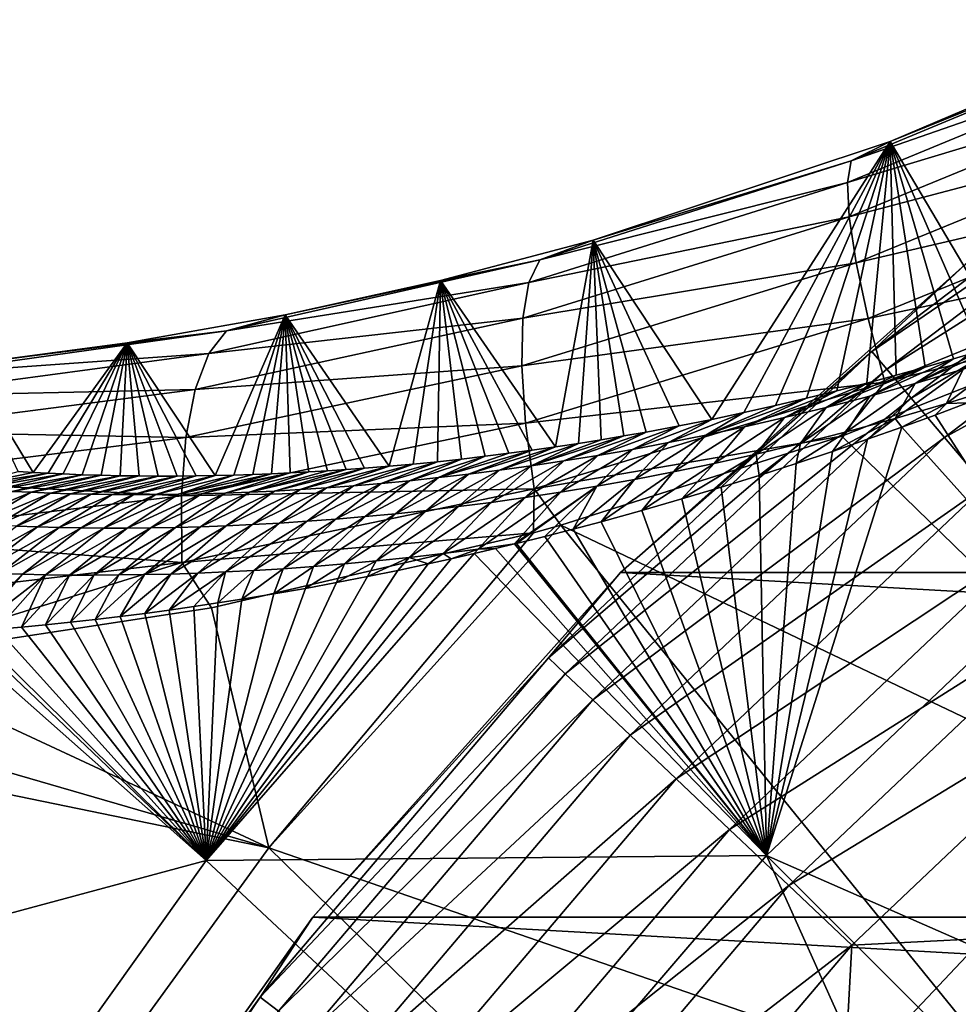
# Model space of a CAD drawing. Header units: metres. Extents: x -99 to 99, y -314 to 25.
# Tile 98 of 256: x -93.56 to -89, y 12.05 to 16.83. Entities that reach past the tile are written whole.
import ezdxf

# ---------------------------------------------------------------- set-up
doc = ezdxf.new("R2010")
doc.units = ezdxf.units.M
doc.layers.add('solid_K2442E1000C35', color=7, linetype='CONTINUOUS')

msp = doc.modelspace()

# ---------------------------------------------------------------- linework, layer by layer
at = {"layer": 'solid_K2442E1000C35'}
for points in [[(-89.333015, 16.234783, 103.895279), (-87.945518, 16.825148, 104.073006), (-88.758224, 15.261516, 71.58242)], [(-88.038841, 16.756538, 104.440819), (-87.945518, 16.825148, 104.073006), (-89.333015, 16.234783, 103.895279)], [(-89.522331, 16.140455, 104.241936), (-88.038841, 16.756538, 104.440819), (-89.333015, 16.234783, 103.895279)], [(-88.024323, 16.661224, 104.805069), (-88.038841, 16.756538, 104.440819), (-89.522331, 16.140455, 104.241936)], [(-89.541039, 16.034975, 104.60318), (-88.024323, 16.661224, 104.805069), (-89.522331, 16.140455, 104.241936)], [(-87.979828, 16.506109, 105.145554), (-88.024323, 16.661224, 104.805069), (-89.541039, 16.034975, 104.60318)], [(-89.53334, 15.867968, 104.940849), (-87.979828, 16.506109, 105.145554), (-89.541039, 16.034975, 104.60318)], [(-87.906944, 16.296696, 105.450203), (-87.979828, 16.506109, 105.145554), (-89.53334, 15.867968, 104.940849)], [(-87.702721, 16.522781, -2.068888), (-88.969795, 15.63663, -2.5), (-89.423477, 15.214697, -2.068888)], [(-87.702721, 16.522781, -2.068888), (-89.423477, 15.214697, -2.068888), (-87.639633, 16.429731, -1.64741)], [(-89.423477, 15.214697, -2.068888), (-89.3507, 15.129012, -1.64741), (-87.639633, 16.429731, -1.64741)], [(-87.639633, 16.429731, -1.64741), (-89.3507, 15.129012, -1.64741), (-87.536392, 16.277458, -1.25189)], [(-89.499504, 15.645355, 105.242966), (-87.906944, 16.296696, 105.450203), (-89.53334, 15.867968, 104.940849)], [(-87.808258, 16.040419, 105.708183), (-87.906944, 16.296696, 105.450203), (-89.499504, 15.645355, 105.242966)], [(-89.3507, 15.129012, -1.64741), (-89.231598, 14.988796, -1.25189), (-87.536392, 16.277458, -1.25189)], [(-87.536392, 16.277458, -1.25189), (-89.231598, 14.988796, -1.25189), (-87.396141, 16.070602, -0.894368)], [(-90.775795, 15.755586, 103.595345), (-89.333015, 16.234783, 103.895279), (-90.200066, 14.885446, 74.237564)], [(-89.522331, 16.140455, 104.241936), (-89.333015, 16.234783, 103.895279), (-90.775795, 15.755586, 103.595345)], [(-89.333015, 16.234783, 103.895279), (-90.044327, 14.918248, 73.899696), (-90.200066, 14.885446, 74.237564)], [(-89.333015, 16.234783, 103.895279), (-89.891129, 14.952305, 73.579025), (-90.044327, 14.918248, 73.899696)], [(-89.333015, 16.234783, 103.895279), (-89.740463, 14.987591, 73.276146), (-89.891129, 14.952305, 73.579025)], [(-89.333015, 16.234783, 103.895279), (-89.592354, 15.023993, 72.989632), (-89.740463, 14.987591, 73.276146)], [(-89.333015, 16.234783, 103.895279), (-89.446831, 15.061425, 72.718697), (-89.592354, 15.023993, 72.989632)], [(-89.333015, 16.234783, 103.895279), (-89.303879, 15.099843, 72.463539), (-89.446831, 15.061425, 72.718697)], [(-89.333015, 16.234783, 103.895279), (-89.163544, 15.13912, 72.222488), (-89.303879, 15.099843, 72.463539)], [(-89.333015, 16.234783, 103.895279), (-89.025795, 15.179225, 71.995872), (-89.163544, 15.13912, 72.222488)], [(-89.333015, 16.234783, 103.895279), (-88.890671, 15.220058, 71.782837), (-89.025795, 15.179225, 71.995872)], [(-89.333015, 16.234783, 103.895279), (-88.758224, 15.261516, 71.58242), (-88.890671, 15.220058, 71.782837)], [(-91.034859, 15.659837, 103.915199), (-89.522331, 16.140455, 104.241936), (-90.775795, 15.755586, 103.595345)], [(-89.541039, 16.034975, 104.60318), (-89.522331, 16.140455, 104.241936), (-91.034859, 15.659837, 103.915199)], [(-89.231598, 14.988796, -1.25189), (-89.069801, 14.798316, -0.894368), (-87.396141, 16.070602, -0.894368)], [(-87.396141, 16.070602, -0.894368), (-89.069801, 14.798316, -0.894368), (-87.223145, 15.815458, -0.585731)], [(-91.087143, 15.549427, 104.271645), (-89.541039, 16.034975, 104.60318), (-91.034859, 15.659837, 103.915199)], [(-89.53334, 15.867968, 104.940849), (-89.541039, 16.034975, 104.60318), (-91.087143, 15.549427, 104.271645)], [(-89.440727, 15.375042, 105.498802), (-87.808258, 16.040419, 105.708183), (-89.499504, 15.645355, 105.242966)], [(-87.687263, 15.746375, 105.910355), (-87.808258, 16.040419, 105.708183), (-89.440727, 15.375042, 105.498802)], [(-91.116669, 15.37593, 104.604813), (-89.53334, 15.867968, 104.940849), (-91.087143, 15.549427, 104.271645)], [(-89.499504, 15.645355, 105.242966), (-89.53334, 15.867968, 104.940849), (-91.116669, 15.37593, 104.604813)], [(-89.069801, 14.798316, -0.894368), (-88.870239, 14.563371, -0.585731), (-87.223145, 15.815458, -0.585731)], [(-91.516983, 15.559282, 103.397911), (-90.775795, 15.755586, 103.595345), (-90.958969, 14.75206, 76.075836)], [(-91.034859, 15.659837, 103.915199), (-90.775795, 15.755586, 103.595345), (-91.516983, 15.559282, 103.397911)], [(-90.775795, 15.755586, 103.595345), (-90.847397, 14.768949, 75.785347), (-90.958969, 14.75206, 76.075836)], [(-90.775795, 15.755586, 103.595345), (-90.736877, 14.786578, 75.504059), (-90.847397, 14.768949, 75.785347)], [(-90.775795, 15.755586, 103.595345), (-90.62738, 14.804971, 75.232727), (-90.736877, 14.786578, 75.504059)], [(-90.775795, 15.755586, 103.595345), (-90.518921, 14.824096, 74.970955), (-90.62738, 14.804971, 75.232727)], [(-90.775795, 15.755586, 103.595345), (-90.358269, 14.854041, 74.594551), (-90.518921, 14.824096, 74.970955)], [(-90.775795, 15.755586, 103.595345), (-90.200066, 14.885446, 74.237564), (-90.358269, 14.854041, 74.594551)], [(-89.3591, 15.066623, 105.699272), (-87.687263, 15.746375, 105.910355), (-89.440727, 15.375042, 105.498802)], [(-89.3591, 15.066623, 105.699272), (-88.112587, 15.379353, 105.937004), (-87.687263, 15.746375, 105.910355)], [(-92.556046, 15.315326, 103.467148), (-91.034859, 15.659837, 103.915199), (-92.270798, 15.392881, 103.167702)], [(-91.087143, 15.549427, 104.271645), (-91.034859, 15.659837, 103.915199), (-92.556046, 15.315326, 103.467148)], [(-91.034859, 15.659837, 103.915199), (-91.516983, 15.559282, 103.397911), (-92.270798, 15.392881, 103.167702)], [(-91.122406, 15.145503, 104.902878), (-89.499504, 15.645355, 105.242966), (-91.116669, 15.37593, 104.604813)], [(-89.440727, 15.375042, 105.498802), (-89.499504, 15.645355, 105.242966), (-91.122406, 15.145503, 104.902878)], [(-88.969543, 15.636824, -4), (-90.642136, 14.142136, -4), (-88.969795, 15.63663, -2.5)], [(-62.357864, 14.142136, -4), (-90.642136, 14.142136, -4), (-88.969543, 15.636824, -4)], [(-90.642136, 14.142136, -4), (-90.642136, 14.142136, -2.5), (-88.969795, 15.63663, -2.5)], [(-89.423477, 15.214697, -2.068888), (-88.969795, 15.63663, -2.5), (-90.642136, 14.142136, -2.5)], [(-92.641136, 15.20507, 103.817253), (-91.087143, 15.549427, 104.271645), (-92.556046, 15.315326, 103.467148)], [(-91.116669, 15.37593, 104.604813), (-91.087143, 15.549427, 104.271645), (-92.641136, 15.20507, 103.817253)], [(-92.270798, 15.392881, 103.167702), (-91.516983, 15.559282, 103.397911), (-91.766434, 14.657872, 78.410431)], [(-91.516983, 15.559282, 103.397911), (-91.648476, 14.668538, 78.042145), (-91.766434, 14.657872, 78.410431)], [(-91.516983, 15.559282, 103.397911), (-91.531334, 14.680185, 77.686096), (-91.648476, 14.668538, 78.042145)], [(-91.516983, 15.559282, 103.397911), (-91.414986, 14.692806, 77.3423), (-91.531334, 14.680185, 77.686096)], [(-91.516983, 15.559282, 103.397911), (-91.299538, 14.706337, 77.009735), (-91.414986, 14.692806, 77.3423)], [(-91.516983, 15.559282, 103.397911), (-91.185081, 14.720714, 76.687469), (-91.299538, 14.706337, 77.009735)], [(-91.516983, 15.559282, 103.397911), (-91.071548, 14.735962, 76.376251), (-91.185081, 14.720714, 76.687469)], [(-91.516983, 15.559282, 103.397911), (-90.958969, 14.75206, 76.075836), (-91.071548, 14.735962, 76.376251)], [(-93.036736, 15.257277, 102.903702), (-92.270798, 15.392881, 103.167702), (-92.611122, 14.612743, 81.355026)], [(-92.556046, 15.315326, 103.467148), (-92.270798, 15.392881, 103.167702), (-93.036736, 15.257277, 102.903702)], [(-92.270798, 15.392881, 103.167702), (-92.519508, 14.614889, 81.005562), (-92.611122, 14.612743, 81.355026)], [(-92.270798, 15.392881, 103.167702), (-92.428001, 14.617741, 80.665245), (-92.519508, 14.614889, 81.005562)], [(-92.270798, 15.392881, 103.167702), (-92.336693, 14.621265, 80.333519), (-92.428001, 14.617741, 80.665245)], [(-92.270798, 15.392881, 103.167702), (-92.245667, 14.62543, 80.009796), (-92.336693, 14.621265, 80.333519)], [(-92.270798, 15.392881, 103.167702), (-92.155029, 14.630199, 79.693504), (-92.245667, 14.62543, 80.009796)], [(-92.270798, 15.392881, 103.167702), (-92.064789, 14.63556, 79.384491), (-92.155029, 14.630199, 79.693504)], [(-92.270798, 15.392881, 103.167702), (-91.974846, 14.641556, 79.083572), (-92.064789, 14.63556, 79.384491)], [(-92.270798, 15.392881, 103.167702), (-91.885254, 14.648164, 78.790337), (-91.974846, 14.641556, 79.083572)], [(-92.270798, 15.392881, 103.167702), (-91.766434, 14.657872, 78.410431), (-91.885254, 14.648164, 78.790337)], [(-92.707245, 15.030355, 104.144485), (-91.116669, 15.37593, 104.604813), (-92.641136, 15.20507, 103.817253)], [(-91.122406, 15.145503, 104.902878), (-91.116669, 15.37593, 104.604813), (-92.707245, 15.030355, 104.144485)], [(-91.104141, 14.866324, 105.155266), (-89.440727, 15.375042, 105.498802), (-91.122406, 15.145503, 104.902878)], [(-89.3591, 15.066623, 105.699272), (-89.440727, 15.375042, 105.498802), (-91.104141, 14.866324, 105.155266)], [(-88.112587, 15.379353, 105.937004), (-89.568977, 14.803594, 105.735336), (-87.388405, 12.683472, 106.922951)], [(-89.3591, 15.066623, 105.699272), (-89.568977, 14.803594, 105.735336), (-88.112587, 15.379353, 105.937004)], [(-94.067177, 15.103775, 102.905937), (-92.556046, 15.315326, 103.467148), (-93.814201, 15.153446, 102.604774)], [(-92.641136, 15.20507, 103.817253), (-92.556046, 15.315326, 103.467148), (-94.067177, 15.103775, 102.905937)], [(-92.556046, 15.315326, 103.467148), (-93.036736, 15.257277, 102.903702), (-93.814201, 15.153446, 102.604774)], [(-93.814201, 15.153446, 102.604774), (-93.036736, 15.257277, 102.903702), (-93.494492, 14.627985, 85.178963)], [(-93.036736, 15.257277, 102.903702), (-93.421341, 14.624071, 84.824379), (-93.494492, 14.627985, 85.178963)], [(-93.036736, 15.257277, 102.903702), (-93.3479, 14.620679, 84.477188), (-93.421341, 14.624071, 84.824379)], [(-93.036736, 15.257277, 102.903702), (-93.255852, 14.617142, 84.052956), (-93.3479, 14.620679, 84.477188)], [(-93.036736, 15.257277, 102.903702), (-93.163696, 14.614347, 83.638809), (-93.255852, 14.617142, 84.052956)], [(-93.036736, 15.257277, 102.903702), (-93.071632, 14.612251, 83.23391), (-93.163696, 14.614347, 83.638809)], [(-93.036736, 15.257277, 102.903702), (-92.979546, 14.610887, 82.838821), (-93.071632, 14.612251, 83.23391)], [(-93.036736, 15.257277, 102.903702), (-92.887321, 14.61029, 82.454079), (-92.979546, 14.610887, 82.838821)], [(-93.036736, 15.257277, 102.903702), (-92.79509, 14.610426, 82.078995), (-92.887321, 14.61029, 82.454079)], [(-93.036736, 15.257277, 102.903702), (-92.70298, 14.611258, 81.712875), (-92.79509, 14.610426, 82.078995)], [(-93.036736, 15.257277, 102.903702), (-92.611122, 14.612743, 81.355026), (-92.70298, 14.611258, 81.712875)], [(-89.211708, 15.060001, 71.634552), (-88.890671, 15.220058, 71.782837), (-88.758224, 15.261516, 71.58242)], [(-89.211708, 15.060001, 71.634552), (-88.758224, 15.261516, 71.58242), (-88.980156, 15.128458, 71.288261)], [(-94.183426, 14.998364, 103.248497), (-92.641136, 15.20507, 103.817253), (-94.067177, 15.103775, 102.905937)], [(-92.707245, 15.030355, 104.144485), (-92.641136, 15.20507, 103.817253), (-94.183426, 14.998364, 103.248497)], [(-89.423477, 15.214697, -2.068888), (-90.642136, 14.142136, -2.5), (-90.992722, 13.728233, -2.068888)], [(-89.423477, 15.214697, -2.068888), (-90.992722, 13.728233, -2.068888), (-89.3507, 15.129012, -1.64741)], [(-89.211708, 15.060001, 71.634552), (-89.025795, 15.179225, 71.995872), (-88.890671, 15.220058, 71.782837)], [(-88.736633, 15.205112, 70.951408), (-88.796822, 15.04525, 70.517395), (-89.060364, 14.962861, 70.858917)], [(-88.980156, 15.128458, 71.288261), (-88.736633, 15.205112, 70.951408), (-89.060364, 14.962861, 70.858917)], [(-93.814201, 15.153446, 102.604774), (-93.494492, 14.627985, 85.178963), (-93.567284, 14.632434, 85.541298)], [(-89.432564, 14.998681, 71.988647), (-89.163544, 15.13912, 72.222488), (-89.025795, 15.179225, 71.995872)], [(-89.432564, 14.998681, 71.988647), (-89.025795, 15.179225, 71.995872), (-89.211708, 15.060001, 71.634552)], [(-92.752029, 14.79738, 104.437218), (-91.122406, 15.145503, 104.902878), (-92.707245, 15.030355, 104.144485)], [(-91.104141, 14.866324, 105.155266), (-91.122406, 15.145503, 104.902878), (-92.752029, 14.79738, 104.437218)], [(-90.992722, 13.728233, -2.068888), (-90.911102, 13.650921, -1.64741), (-89.3507, 15.129012, -1.64741)], [(-89.3507, 15.129012, -1.64741), (-90.911102, 13.650921, -1.64741), (-89.231598, 14.988796, -1.25189)], [(-89.643799, 14.943631, 72.349327), (-89.303879, 15.099843, 72.463539), (-89.163544, 15.13912, 72.222488)], [(-89.643799, 14.943631, 72.349327), (-89.163544, 15.13912, 72.222488), (-89.432564, 14.998681, 71.988647)], [(-89.643799, 14.943631, 72.349327), (-89.446831, 15.061425, 72.718697), (-89.303879, 15.099843, 72.463539)], [(-88.980156, 15.128458, 71.288261), (-89.060364, 14.962861, 70.858917), (-89.30909, 14.890207, 71.209747)], [(-89.211708, 15.060001, 71.634552), (-88.980156, 15.128458, 71.288261), (-89.30909, 14.890207, 71.209747)], [(-91.062523, 14.548306, 105.35302), (-89.3591, 15.066623, 105.699272), (-91.104141, 14.866324, 105.155266)], [(-91.062523, 14.548306, 105.35302), (-89.568977, 14.803594, 105.735336), (-89.3591, 15.066623, 105.699272)], [(-89.846405, 14.894066, 72.715508), (-89.592354, 15.023993, 72.989632), (-89.446831, 15.061425, 72.718697)], [(-89.846405, 14.894066, 72.715508), (-89.446831, 15.061425, 72.718697), (-89.643799, 14.943631, 72.349327)], [(-89.211708, 15.060001, 71.634552), (-89.30909, 14.890207, 71.209747), (-89.544968, 14.825777, 71.567947)], [(-89.432564, 14.998681, 71.988647), (-89.211708, 15.060001, 71.634552), (-89.544968, 14.825777, 71.567947)], [(-94.284546, 14.827321, 103.568642), (-92.707245, 15.030355, 104.144485), (-94.183426, 14.998364, 103.248497)], [(-92.752029, 14.79738, 104.437218), (-92.707245, 15.030355, 104.144485), (-94.284546, 14.827321, 103.568642)], [(-90.04113, 14.849414, 73.086464), (-89.740463, 14.987591, 73.276146), (-89.592354, 15.023993, 72.989632)], [(-90.04113, 14.849414, 73.086464), (-89.592354, 15.023993, 72.989632), (-89.846405, 14.894066, 72.715508)], [(-89.060364, 14.962861, 70.858917), (-88.796822, 15.04525, 70.517395), (-88.958397, 14.965307, 70.648514)], [(-90.911102, 13.650921, -1.64741), (-90.777542, 13.524404, -1.25189), (-89.231598, 14.988796, -1.25189)], [(-89.231598, 14.988796, -1.25189), (-90.777542, 13.524404, -1.25189), (-89.069801, 14.798316, -0.894368)], [(-90.228645, 14.809152, 73.461571), (-89.891129, 14.952305, 73.579025), (-89.740463, 14.987591, 73.276146)], [(-90.228645, 14.809152, 73.461571), (-89.740463, 14.987591, 73.276146), (-90.04113, 14.849414, 73.086464)], [(-89.432564, 14.998681, 71.988647), (-89.544968, 14.825777, 71.567947), (-89.769386, 14.768497, 71.932358)], [(-89.643799, 14.943631, 72.349327), (-89.432564, 14.998681, 71.988647), (-89.769386, 14.768497, 71.932358)], [(-89.30909, 14.890207, 71.209747), (-89.060364, 14.962861, 70.858917), (-89.277252, 14.84762, 71.025146)], [(-89.060364, 14.962861, 70.858917), (-89.115631, 14.90657, 70.829865), (-89.277252, 14.84762, 71.025146)], [(-89.115631, 14.90657, 70.829865), (-88.958397, 14.965307, 70.648514), (-88.572563, 14.062857, 67.748955)], [(-89.060364, 14.962861, 70.858917), (-88.958397, 14.965307, 70.648514), (-89.115631, 14.90657, 70.829865)], [(-90.409576, 14.772811, 73.840256), (-90.200066, 14.885446, 74.237564), (-90.044327, 14.918248, 73.899696)], [(-90.409576, 14.772811, 73.840256), (-90.044327, 14.918248, 73.899696), (-90.228645, 14.809152, 73.461571)], [(-90.228645, 14.809152, 73.461571), (-90.044327, 14.918248, 73.899696), (-89.891129, 14.952305, 73.579025)], [(-89.643799, 14.943631, 72.349327), (-89.769386, 14.768497, 71.932358), (-89.983673, 14.717407, 72.301926)], [(-89.846405, 14.894066, 72.715508), (-89.643799, 14.943631, 72.349327), (-89.983673, 14.717407, 72.301926)], [(-92.773903, 14.514414, 104.685059), (-91.104141, 14.866324, 105.155266), (-92.752029, 14.79738, 104.437218)], [(-91.062523, 14.548306, 105.35302), (-91.104141, 14.866324, 105.155266), (-92.773903, 14.514414, 104.685059)], [(-90.584373, 14.740046, 74.222137), (-90.358269, 14.854041, 74.594551), (-90.200066, 14.885446, 74.237564)], [(-90.584373, 14.740046, 74.222137), (-90.200066, 14.885446, 74.237564), (-90.409576, 14.772811, 73.840256)], [(-89.846405, 14.894066, 72.715508), (-89.983673, 14.717407, 72.301926), (-90.188896, 14.67173, 72.675865)], [(-90.04113, 14.849414, 73.086464), (-89.846405, 14.894066, 72.715508), (-90.188896, 14.67173, 72.675865)], [(-89.30909, 14.890207, 71.209747), (-89.44339, 14.788748, 71.235878), (-89.614258, 14.730113, 71.463417)], [(-89.544968, 14.825777, 71.567947), (-89.30909, 14.890207, 71.209747), (-89.614258, 14.730113, 71.463417)], [(-89.30909, 14.890207, 71.209747), (-89.277252, 14.84762, 71.025146), (-89.44339, 14.788748, 71.235878)], [(-89.277252, 14.84762, 71.025146), (-89.115631, 14.90657, 70.829865), (-88.572563, 14.062857, 67.748955)], [(-94.366959, 14.596715, 103.855003), (-92.752029, 14.79738, 104.437218), (-94.284546, 14.827321, 103.568642)], [(-90.917313, 14.683954, 74.994102), (-90.62738, 14.804971, 75.232727), (-90.518921, 14.824096, 74.970955)], [(-90.917313, 14.683954, 74.994102), (-90.518921, 14.824096, 74.970955), (-90.753487, 14.710529, 74.606865)], [(-90.753487, 14.710529, 74.606865), (-90.518921, 14.824096, 74.970955), (-90.358269, 14.854041, 74.594551)], [(-90.753487, 14.710529, 74.606865), (-90.358269, 14.854041, 74.594551), (-90.584373, 14.740046, 74.222137)], [(-90.04113, 14.849414, 73.086464), (-90.188896, 14.67173, 72.675865), (-90.385857, 14.630881, 73.053619)], [(-90.228645, 14.809152, 73.461571), (-90.04113, 14.849414, 73.086464), (-90.385857, 14.630881, 73.053619)], [(-89.277252, 14.84762, 71.025146), (-88.572563, 14.062857, 67.748955), (-89.933342, 12.769343, 67.748955)], [(-89.44339, 14.788748, 71.235878), (-89.277252, 14.84762, 71.025146), (-89.933342, 12.769343, 67.748955)], [(-89.544968, 14.825777, 71.567947), (-89.614258, 14.730113, 71.463417), (-89.789757, 14.671479, 71.707565)], [(-89.769386, 14.768497, 71.932358), (-89.544968, 14.825777, 71.567947), (-89.789757, 14.671479, 71.707565)], [(-92.773903, 14.514414, 104.685059), (-92.752029, 14.79738, 104.437218), (-94.366959, 14.596715, 103.855003)], [(-91.230354, 14.638724, 75.775215), (-90.958969, 14.75206, 76.075836), (-90.847397, 14.768949, 75.785347)], [(-91.230354, 14.638724, 75.775215), (-90.847397, 14.768949, 75.785347), (-91.07618, 14.660089, 75.383621)], [(-91.07618, 14.660089, 75.383621), (-90.736877, 14.786578, 75.504059), (-90.62738, 14.804971, 75.232727)], [(-91.07618, 14.660089, 75.383621), (-90.62738, 14.804971, 75.232727), (-90.917313, 14.683954, 74.994102)], [(-91.07618, 14.660089, 75.383621), (-90.847397, 14.768949, 75.785347), (-90.736877, 14.786578, 75.504059)], [(-91.062523, 14.548306, 105.35302), (-90.93277, 14.372063, 105.463326), (-89.568977, 14.803594, 105.735336)], [(-89.568977, 14.803594, 105.735336), (-90.93277, 14.372063, 105.463326), (-87.388405, 12.683472, 106.922951)], [(-90.777542, 13.524404, -1.25189), (-90.5961, 13.352532, -0.894368), (-89.069801, 14.798316, -0.894368)], [(-90.409576, 14.772811, 73.840256), (-90.575348, 14.594305, 73.434662), (-90.758011, 14.561555, 73.818588)], [(-90.584373, 14.740046, 74.222137), (-90.409576, 14.772811, 73.840256), (-90.758011, 14.561555, 73.818588)], [(-89.069801, 14.798316, -0.894368), (-90.5961, 13.352532, -0.894368), (-88.870239, 14.563371, -0.585731)], [(-90.228645, 14.809152, 73.461571), (-90.385857, 14.630881, 73.053619), (-90.575348, 14.594305, 73.434662)], [(-90.409576, 14.772811, 73.840256), (-90.228645, 14.809152, 73.461571), (-90.575348, 14.594305, 73.434662)], [(-89.983673, 14.717407, 72.301926), (-89.769386, 14.768497, 71.932358), (-89.969978, 14.613577, 71.970924)], [(-89.769386, 14.768497, 71.932358), (-89.789757, 14.671479, 71.707565), (-89.969978, 14.613577, 71.970924)], [(-89.614258, 14.730113, 71.463417), (-89.44339, 14.788748, 71.235878), (-89.933342, 12.769343, 67.748955)], [(-91.525726, 14.602695, 76.563866), (-91.185081, 14.720714, 76.687469), (-91.071548, 14.735962, 76.376251)], [(-91.525726, 14.602695, 76.563866), (-91.071548, 14.735962, 76.376251), (-91.380127, 14.619653, 76.168686)], [(-91.525726, 14.602695, 76.563866), (-91.299538, 14.706337, 77.009735), (-91.185081, 14.720714, 76.687469)], [(-91.380127, 14.619653, 76.168686), (-91.071548, 14.735962, 76.376251), (-90.958969, 14.75206, 76.075836)], [(-91.380127, 14.619653, 76.168686), (-90.958969, 14.75206, 76.075836), (-91.230354, 14.638724, 75.775215)], [(-90.584373, 14.740046, 74.222137), (-90.758011, 14.561555, 73.818588), (-90.934334, 14.53228, 74.205109)], [(-90.753487, 14.710529, 74.606865), (-90.584373, 14.740046, 74.222137), (-90.934334, 14.53228, 74.205109)], [(-89.983673, 14.717407, 72.301926), (-90.1549, 14.555937, 72.25296), (-90.344467, 14.499146, 72.55571)], [(-90.188896, 14.67173, 72.675865), (-89.983673, 14.717407, 72.301926), (-90.344467, 14.499146, 72.55571)], [(-89.983673, 14.717407, 72.301926), (-89.969978, 14.613577, 71.970924), (-90.1549, 14.555937, 72.25296)], [(-89.789757, 14.671479, 71.707565), (-89.614258, 14.730113, 71.463417), (-89.933342, 12.769343, 67.748955)], [(-91.939392, 14.563113, 77.758385), (-91.648476, 14.668538, 78.042145), (-91.531334, 14.680185, 77.686096)], [(-91.939392, 14.563113, 77.758385), (-91.531334, 14.680185, 77.686096), (-91.805176, 14.574563, 77.358833)], [(-91.805176, 14.574563, 77.358833), (-91.531334, 14.680185, 77.686096), (-91.414986, 14.692806, 77.3423)], [(-91.805176, 14.574563, 77.358833), (-91.414986, 14.692806, 77.3423), (-91.667351, 14.587712, 76.960617)], [(-91.667351, 14.587712, 76.960617), (-91.414986, 14.692806, 77.3423), (-91.299538, 14.706337, 77.009735)], [(-91.667351, 14.587712, 76.960617), (-91.299538, 14.706337, 77.009735), (-91.525726, 14.602695, 76.563866)], [(-90.917313, 14.683954, 74.994102), (-91.104813, 14.506142, 74.593933), (-91.269875, 14.482845, 74.98481)], [(-91.07618, 14.660089, 75.383621), (-90.917313, 14.683954, 74.994102), (-91.269875, 14.482845, 74.98481)], [(-90.753487, 14.710529, 74.606865), (-90.934334, 14.53228, 74.205109), (-91.104813, 14.506142, 74.593933)], [(-90.917313, 14.683954, 74.994102), (-90.753487, 14.710529, 74.606865), (-91.104813, 14.506142, 74.593933)], [(-90.188896, 14.67173, 72.675865), (-90.344467, 14.499146, 72.55571), (-90.538643, 14.443378, 72.880287)], [(-90.385857, 14.630881, 73.053619), (-90.188896, 14.67173, 72.675865), (-90.538643, 14.443378, 72.880287)], [(-89.969978, 14.613577, 71.970924), (-89.789757, 14.671479, 71.707565), (-89.933342, 12.769343, 67.748955)], [(-93.860603, 14.552486, 85.104248), (-93.567284, 14.632434, 85.541298), (-93.494492, 14.627985, 85.178963)], [(-93.860603, 14.552486, 85.104248), (-93.494492, 14.627985, 85.178963), (-93.421341, 14.624071, 84.824379)], [(-93.860603, 14.552486, 85.104248), (-93.421341, 14.624071, 84.824379), (-93.774689, 14.546375, 84.690681)], [(-93.774689, 14.546375, 84.690681), (-93.421341, 14.624071, 84.824379), (-93.3479, 14.620679, 84.477188)], [(-92.676346, 14.524374, 80.179108), (-92.336693, 14.621265, 80.333519), (-92.245667, 14.62543, 80.009796)], [(-92.676346, 14.524374, 80.179108), (-92.245667, 14.62543, 80.009796), (-92.561081, 14.527706, 79.773216)], [(-92.561081, 14.527706, 79.773216), (-92.245667, 14.62543, 80.009796), (-92.155029, 14.630199, 79.693504)], [(-92.561081, 14.527706, 79.773216), (-92.155029, 14.630199, 79.693504), (-92.442924, 14.532185, 79.368225)], [(-92.442924, 14.532185, 79.368225), (-92.064789, 14.63556, 79.384491), (-91.974846, 14.641556, 79.083572)], [(-92.442924, 14.532185, 79.368225), (-91.974846, 14.641556, 79.083572), (-92.321793, 14.537875, 78.964172)], [(-92.442924, 14.532185, 79.368225), (-92.155029, 14.630199, 79.693504), (-92.064789, 14.63556, 79.384491)], [(-92.321793, 14.537875, 78.964172), (-91.974846, 14.641556, 79.083572), (-91.885254, 14.648164, 78.790337)], [(-92.321793, 14.537875, 78.964172), (-91.885254, 14.648164, 78.790337), (-92.197578, 14.544864, 78.561134)], [(-92.197578, 14.544864, 78.561134), (-91.885254, 14.648164, 78.790337), (-91.766434, 14.657872, 78.410431)], [(-92.197578, 14.544864, 78.561134), (-91.766434, 14.657872, 78.410431), (-92.070152, 14.553246, 78.15918)], [(-92.070152, 14.553246, 78.15918), (-91.766434, 14.657872, 78.410431), (-91.648476, 14.668538, 78.042145)], [(-92.070152, 14.553246, 78.15918), (-91.648476, 14.668538, 78.042145), (-91.939392, 14.563113, 77.758385)], [(-91.230354, 14.638724, 75.775215), (-91.429832, 14.462167, 75.377563), (-91.584999, 14.443892, 75.772034)], [(-91.380127, 14.619653, 76.168686), (-91.230354, 14.638724, 75.775215), (-91.584999, 14.443892, 75.772034)], [(-91.07618, 14.660089, 75.383621), (-91.269875, 14.482845, 74.98481), (-91.429832, 14.462167, 75.377563)], [(-91.230354, 14.638724, 75.775215), (-91.07618, 14.660089, 75.383621), (-91.429832, 14.462167, 75.377563)], [(-90.385857, 14.630881, 73.053619), (-90.538643, 14.443378, 72.880287), (-90.737381, 14.388424, 73.22686)], [(-90.575348, 14.594305, 73.434662), (-90.385857, 14.630881, 73.053619), (-90.737381, 14.388424, 73.22686)], [(-94.427734, 14.31473, 104.09742), (-92.773903, 14.514414, 104.685059), (-94.366959, 14.596715, 103.855003)], [(-93.774689, 14.546375, 84.690681), (-93.3479, 14.620679, 84.477188), (-93.6866, 14.540819, 84.277603)], [(-93.6866, 14.540819, 84.277603), (-93.3479, 14.620679, 84.477188), (-93.255852, 14.617142, 84.052956)], [(-93.6866, 14.540819, 84.277603), (-93.255852, 14.617142, 84.052956), (-93.596313, 14.535852, 83.865036)], [(-93.596313, 14.535852, 83.865036), (-93.255852, 14.617142, 84.052956), (-93.163696, 14.614347, 83.638809)], [(-93.596313, 14.535852, 83.865036), (-93.163696, 14.614347, 83.638809), (-93.503769, 14.53151, 83.452988)], [(-93.503769, 14.53151, 83.452988), (-93.163696, 14.614347, 83.638809), (-93.071632, 14.612251, 83.23391)], [(-93.503769, 14.53151, 83.452988), (-93.071632, 14.612251, 83.23391), (-93.408936, 14.527828, 83.041496)], [(-93.408936, 14.527828, 83.041496), (-93.071632, 14.612251, 83.23391), (-92.979546, 14.610887, 82.838821)], [(-93.408936, 14.527828, 83.041496), (-92.979546, 14.610887, 82.838821), (-93.31176, 14.524847, 82.630585)], [(-93.31176, 14.524847, 82.630585), (-92.979546, 14.610887, 82.838821), (-92.887321, 14.61029, 82.454079)], [(-93.31176, 14.524847, 82.630585), (-92.887321, 14.61029, 82.454079), (-93.212196, 14.522614, 82.220284)], [(-93.212196, 14.522614, 82.220284), (-92.887321, 14.61029, 82.454079), (-92.79509, 14.610426, 82.078995)], [(-93.212196, 14.522614, 82.220284), (-92.79509, 14.610426, 82.078995), (-93.110176, 14.521174, 81.810623)], [(-93.110176, 14.521174, 81.810623), (-92.79509, 14.610426, 82.078995), (-92.70298, 14.611258, 81.712875)], [(-93.110176, 14.521174, 81.810623), (-92.70298, 14.611258, 81.712875), (-93.005646, 14.52058, 81.401642)], [(-93.005646, 14.52058, 81.401642), (-92.70298, 14.611258, 81.712875), (-92.611122, 14.612743, 81.355026)], [(-93.005646, 14.52058, 81.401642), (-92.611122, 14.612743, 81.355026), (-92.898544, 14.520876, 80.993362)], [(-92.898544, 14.520876, 80.993362), (-92.611122, 14.612743, 81.355026), (-92.519508, 14.614889, 81.005562)], [(-92.898544, 14.520876, 80.993362), (-92.519508, 14.614889, 81.005562), (-92.788803, 14.522119, 80.585838)], [(-92.788803, 14.522119, 80.585838), (-92.428001, 14.617741, 80.665245), (-92.336693, 14.621265, 80.333519)], [(-92.788803, 14.522119, 80.585838), (-92.336693, 14.621265, 80.333519), (-92.676346, 14.524374, 80.179108)], [(-92.788803, 14.522119, 80.585838), (-92.519508, 14.614889, 81.005562), (-92.428001, 14.617741, 80.665245)], [(-91.805176, 14.574563, 77.358833), (-92.02446, 14.401603, 76.964279), (-92.162971, 14.391193, 77.364288)], [(-91.939392, 14.563113, 77.758385), (-91.805176, 14.574563, 77.358833), (-92.162971, 14.391193, 77.364288)], [(-91.667351, 14.587712, 76.960617), (-91.882095, 14.413762, 76.565506), (-92.02446, 14.401603, 76.964279)], [(-91.805176, 14.574563, 77.358833), (-91.667351, 14.587712, 76.960617), (-92.02446, 14.401603, 76.964279)], [(-91.525726, 14.602695, 76.563866), (-91.735672, 14.427811, 76.168053), (-91.882095, 14.413762, 76.565506)], [(-91.667351, 14.587712, 76.960617), (-91.525726, 14.602695, 76.563866), (-91.882095, 14.413762, 76.565506)], [(-91.380127, 14.619653, 76.168686), (-91.584999, 14.443892, 75.772034), (-91.735672, 14.427811, 76.168053)], [(-91.525726, 14.602695, 76.563866), (-91.380127, 14.619653, 76.168686), (-91.735672, 14.427811, 76.168053)], [(-90.575348, 14.594305, 73.434662), (-90.737381, 14.388424, 73.22686), (-90.872383, 14.352757, 73.471802)], [(-90.758011, 14.561555, 73.818588), (-90.575348, 14.594305, 73.434662), (-90.872383, 14.352757, 73.471802)], [(-90.1549, 14.555937, 72.25296), (-89.969978, 14.613577, 71.970924), (-89.933342, 12.769343, 67.748955)], [(-93.596313, 14.535852, 83.865036), (-93.503769, 14.53151, 83.452988), (-93.867088, 14.38105, 83.46859)], [(-93.503769, 14.53151, 83.452988), (-93.772064, 14.375584, 83.05706), (-93.867088, 14.38105, 83.46859)], [(-93.503769, 14.53151, 83.452988), (-93.408936, 14.527828, 83.041496), (-93.772064, 14.375584, 83.05706)], [(-93.408936, 14.527828, 83.041496), (-93.674683, 14.370766, 82.646042), (-93.772064, 14.375584, 83.05706)], [(-93.408936, 14.527828, 83.041496), (-93.31176, 14.524847, 82.630585), (-93.674683, 14.370766, 82.646042)], [(-92.561081, 14.527706, 79.773216), (-92.80336, 14.361376, 79.379929), (-92.921928, 14.359201, 79.785736)], [(-92.676346, 14.524374, 80.179108), (-92.561081, 14.527706, 79.773216), (-92.921928, 14.359201, 79.785736)], [(-92.442924, 14.532185, 79.368225), (-92.681786, 14.364698, 78.974937), (-92.80336, 14.361376, 79.379929)], [(-92.561081, 14.527706, 79.773216), (-92.442924, 14.532185, 79.368225), (-92.80336, 14.361376, 79.379929)], [(-92.772064, 14.191501, 104.879219), (-91.062523, 14.548306, 105.35302), (-92.773903, 14.514414, 104.685059)], [(-92.772064, 14.191501, 104.879219), (-91.065147, 14.335449, 105.432793), (-91.062523, 14.548306, 105.35302)], [(-92.321793, 14.537875, 78.964172), (-92.557091, 14.369247, 78.570808), (-92.681786, 14.364698, 78.974937)], [(-92.442924, 14.532185, 79.368225), (-92.321793, 14.537875, 78.964172), (-92.681786, 14.364698, 78.974937)], [(-92.197578, 14.544864, 78.561134), (-92.429146, 14.375117, 78.167618), (-92.557091, 14.369247, 78.570808)], [(-92.321793, 14.537875, 78.964172), (-92.197578, 14.544864, 78.561134), (-92.557091, 14.369247, 78.570808)], [(-92.070152, 14.553246, 78.15918), (-92.297813, 14.382401, 77.765427), (-92.429146, 14.375117, 78.167618)], [(-92.197578, 14.544864, 78.561134), (-92.070152, 14.553246, 78.15918), (-92.429146, 14.375117, 78.167618)], [(-91.939392, 14.563113, 77.758385), (-92.162971, 14.391193, 77.364288), (-92.297813, 14.382401, 77.765427)], [(-92.070152, 14.553246, 78.15918), (-91.939392, 14.563113, 77.758385), (-92.297813, 14.382401, 77.765427)], [(-90.934334, 14.53228, 74.205109), (-91.156685, 14.280863, 74.010262), (-91.332901, 14.256121, 74.404678)], [(-91.104813, 14.506142, 74.593933), (-90.934334, 14.53228, 74.205109), (-91.332901, 14.256121, 74.404678)], [(-90.758011, 14.561555, 73.818588), (-91.1483, 14.282915, 73.993942), (-91.156685, 14.280863, 74.010262)], [(-90.934334, 14.53228, 74.205109), (-90.758011, 14.561555, 73.818588), (-91.156685, 14.280863, 74.010262)], [(-90.758011, 14.561555, 73.818588), (-91.009369, 14.317595, 73.727432), (-91.1483, 14.282915, 73.993942)], [(-91.062523, 14.548306, 105.35302), (-91.065147, 14.335449, 105.432793), (-90.93277, 14.372063, 105.463326)], [(-90.758011, 14.561555, 73.818588), (-90.872383, 14.352757, 73.471802), (-91.009369, 14.317595, 73.727432)], [(-90.5961, 13.352532, -0.894368), (-90.372299, 13.140542, -0.585731), (-88.870239, 14.563371, -0.585731)], [(-88.870239, 14.563371, -0.585731), (-90.372299, 13.140542, -0.585731), (-88.638985, 14.291115, -0.335373)], [(-90.344467, 14.499146, 72.55571), (-90.1549, 14.555937, 72.25296), (-89.933342, 12.769343, 67.748955)], [(-92.772064, 14.191501, 104.879219), (-92.773903, 14.514414, 104.685059), (-94.427734, 14.31473, 104.09742)], [(-93.31176, 14.524847, 82.630585), (-93.57489, 14.366641, 82.235565), (-93.674683, 14.370766, 82.646042)], [(-93.31176, 14.524847, 82.630585), (-93.212196, 14.522614, 82.220284), (-93.57489, 14.366641, 82.235565)], [(-93.212196, 14.522614, 82.220284), (-93.472618, 14.363258, 81.825661), (-93.57489, 14.366641, 82.235565)], [(-93.212196, 14.522614, 82.220284), (-93.110176, 14.521174, 81.810623), (-93.472618, 14.363258, 81.825661)], [(-93.110176, 14.521174, 81.810623), (-93.367821, 14.360663, 81.416359), (-93.472618, 14.363258, 81.825661)], [(-93.110176, 14.521174, 81.810623), (-93.005646, 14.52058, 81.401642), (-93.367821, 14.360663, 81.416359)], [(-93.005646, 14.52058, 81.401642), (-93.260422, 14.358904, 81.007675), (-93.367821, 14.360663, 81.416359)], [(-92.898544, 14.520876, 80.993362), (-93.150368, 14.358031, 80.599655), (-93.260422, 14.358904, 81.007675)], [(-93.005646, 14.52058, 81.401642), (-92.898544, 14.520876, 80.993362), (-93.260422, 14.358904, 81.007675)], [(-92.788803, 14.522119, 80.585838), (-93.037567, 14.358109, 80.192329), (-93.150368, 14.358031, 80.599655)], [(-92.898544, 14.520876, 80.993362), (-92.788803, 14.522119, 80.585838), (-93.150368, 14.358031, 80.599655)], [(-92.676346, 14.524374, 80.179108), (-92.921928, 14.359201, 79.785736), (-93.037567, 14.358109, 80.192329)], [(-92.788803, 14.522119, 80.585838), (-92.676346, 14.524374, 80.179108), (-93.037567, 14.358109, 80.192329)], [(-91.269875, 14.482845, 74.98481), (-91.503273, 14.234241, 74.800652), (-91.668198, 14.215039, 75.19825)], [(-91.429832, 14.462167, 75.377563), (-91.269875, 14.482845, 74.98481), (-91.668198, 14.215039, 75.19825)], [(-91.104813, 14.506142, 74.593933), (-91.332901, 14.256121, 74.404678), (-91.503273, 14.234241, 74.800652)], [(-91.269875, 14.482845, 74.98481), (-91.104813, 14.506142, 74.593933), (-91.503273, 14.234241, 74.800652)], [(-90.538643, 14.443378, 72.880287), (-90.344467, 14.499146, 72.55571), (-89.933342, 12.769343, 67.748955)], [(-91.584999, 14.443892, 75.772034), (-91.828018, 14.198291, 75.597336), (-91.983063, 14.183774, 75.997765)], [(-91.735672, 14.427811, 76.168053), (-91.584999, 14.443892, 75.772034), (-91.983063, 14.183774, 75.997765)], [(-91.429832, 14.462167, 75.377563), (-91.668198, 14.215039, 75.19825), (-91.828018, 14.198291, 75.597336)], [(-91.584999, 14.443892, 75.772034), (-91.429832, 14.462167, 75.377563), (-91.828018, 14.198291, 75.597336)], [(-90.737381, 14.388424, 73.22686), (-90.538643, 14.443378, 72.880287), (-89.933342, 12.769343, 67.748955)], [(-92.162971, 14.391193, 77.364288), (-92.422089, 14.151967, 77.206215), (-92.56044, 14.144799, 77.611145)], [(-92.297813, 14.382401, 77.765427), (-92.162971, 14.391193, 77.364288), (-92.56044, 14.144799, 77.611145)], [(-92.02446, 14.401603, 76.964279), (-92.279884, 14.160758, 76.802292), (-92.422089, 14.151967, 77.206215)], [(-92.162971, 14.391193, 77.364288), (-92.02446, 14.401603, 76.964279), (-92.422089, 14.151967, 77.206215)], [(-91.882095, 14.413762, 76.565506), (-92.133614, 14.171312, 76.399452), (-92.279884, 14.160758, 76.802292)], [(-92.02446, 14.401603, 76.964279), (-91.882095, 14.413762, 76.565506), (-92.279884, 14.160758, 76.802292)], [(-91.735672, 14.427811, 76.168053), (-91.983063, 14.183774, 75.997765), (-92.133614, 14.171312, 76.399452)], [(-91.882095, 14.413762, 76.565506), (-91.735672, 14.427811, 76.168053), (-92.133614, 14.171312, 76.399452)], [(-90.872383, 14.352757, 73.471802), (-90.737381, 14.388424, 73.22686), (-89.933342, 12.769343, 67.748955)], [(-93.57489, 14.366641, 82.235565), (-93.472618, 14.363258, 81.825661), (-93.86718, 14.146367, 82.116798)], [(-93.472618, 14.363258, 81.825661), (-93.762741, 14.141487, 81.70401), (-93.86718, 14.146367, 82.116798)], [(-93.472618, 14.363258, 81.825661), (-93.367821, 14.360663, 81.416359), (-93.762741, 14.141487, 81.70401)], [(-93.367821, 14.360663, 81.416359), (-93.655685, 14.137375, 81.291756), (-93.762741, 14.141487, 81.70401)], [(-93.367821, 14.360663, 81.416359), (-93.260422, 14.358904, 81.007675), (-93.655685, 14.137375, 81.291756)], [(-93.260422, 14.358904, 81.007675), (-93.545937, 14.134079, 80.880081), (-93.655685, 14.137375, 81.291756)], [(-93.260422, 14.358904, 81.007675), (-93.150368, 14.358031, 80.599655), (-93.545937, 14.134079, 80.880081)], [(-93.150368, 14.358031, 80.599655), (-93.433434, 14.131653, 80.468994), (-93.545937, 14.134079, 80.880081)], [(-93.037567, 14.358109, 80.192329), (-93.318085, 14.13016, 80.058548), (-93.433434, 14.131653, 80.468994)], [(-93.150368, 14.358031, 80.599655), (-93.037567, 14.358109, 80.192329), (-93.433434, 14.131653, 80.468994)], [(-92.921928, 14.359201, 79.785736), (-93.199783, 14.129669, 79.648758), (-93.318085, 14.13016, 80.058548)], [(-93.037567, 14.358109, 80.192329), (-92.921928, 14.359201, 79.785736), (-93.318085, 14.13016, 80.058548)], [(-92.80336, 14.361376, 79.379929), (-93.078445, 14.130246, 79.23967), (-93.199783, 14.129669, 79.648758)], [(-92.921928, 14.359201, 79.785736), (-92.80336, 14.361376, 79.379929), (-93.199783, 14.129669, 79.648758)], [(-92.681786, 14.364698, 78.974937), (-92.953972, 14.13196, 78.831322), (-93.078445, 14.130246, 79.23967)], [(-92.80336, 14.361376, 79.379929), (-92.681786, 14.364698, 78.974937), (-93.078445, 14.130246, 79.23967)], [(-92.557091, 14.369247, 78.570808), (-92.826241, 14.134892, 78.423744), (-92.953972, 14.13196, 78.831322)], [(-92.681786, 14.364698, 78.974937), (-92.557091, 14.369247, 78.570808), (-92.953972, 14.13196, 78.831322)], [(-92.429146, 14.375117, 78.167618), (-92.695107, 14.13914, 78.016998), (-92.826241, 14.134892, 78.423744)], [(-92.557091, 14.369247, 78.570808), (-92.429146, 14.375117, 78.167618), (-92.826241, 14.134892, 78.423744)], [(-92.772064, 14.191501, 104.879219), (-92.62748, 13.971417, 105.018402), (-91.065147, 14.335449, 105.432793)], [(-92.297813, 14.382401, 77.765427), (-92.56044, 14.144799, 77.611145), (-92.695107, 14.13914, 78.016998)], [(-92.429146, 14.375117, 78.167618), (-92.297813, 14.382401, 77.765427), (-92.695107, 14.13914, 78.016998)], [(-91.065147, 14.335449, 105.432793), (-92.62748, 13.971417, 105.018402), (-92.349846, 12.805786, 105.459549)], [(-90.93277, 14.372063, 105.463326), (-92.349846, 12.805786, 105.459549), (-88.615707, 11.516836, 106.922951)], [(-91.065147, 14.335449, 105.432793), (-92.349846, 12.805786, 105.459549), (-90.93277, 14.372063, 105.463326)], [(-91.009369, 14.317595, 73.727432), (-90.872383, 14.352757, 73.471802), (-89.933342, 12.769343, 67.748955)], [(-90.93277, 14.372063, 105.463326), (-88.615707, 11.516836, 106.922951), (-87.388405, 12.683472, 106.922951)], [(-94.464714, 13.991375, 104.287285), (-92.772064, 14.191501, 104.879219), (-94.427734, 14.31473, 104.09742)], [(-91.1483, 14.282915, 73.993942), (-91.009369, 14.317595, 73.727432), (-89.933342, 12.769343, 67.748955)], [(-90.372299, 13.140542, -0.585731), (-90.112961, 12.894884, -0.335373), (-88.638985, 14.291115, -0.335373)], [(-88.638985, 14.291115, -0.335373), (-90.112961, 12.894884, -0.335373), (-88.383072, 13.989836, -0.150918)], [(-91.503273, 14.234241, 74.800652), (-91.332901, 14.256121, 74.404678), (-91.463982, 14.209078, 74.630325)], [(-91.332901, 14.256121, 74.404678), (-91.352554, 14.234357, 74.400749), (-91.463982, 14.209078, 74.630325)], [(-91.352554, 14.234357, 74.400749), (-91.249931, 14.25835, 74.193993), (-89.933342, 12.769343, 67.748955)], [(-91.332901, 14.256121, 74.404678), (-91.249931, 14.25835, 74.193993), (-91.352554, 14.234357, 74.400749)], [(-91.332901, 14.256121, 74.404678), (-91.156685, 14.280863, 74.010262), (-91.249931, 14.25835, 74.193993)], [(-91.249931, 14.25835, 74.193993), (-91.156685, 14.280863, 74.010262), (-89.933342, 12.769343, 67.748955)], [(-91.156685, 14.280863, 74.010262), (-91.1483, 14.282915, 73.993942), (-89.933342, 12.769343, 67.748955)], [(-92.654221, 12.744102, 74.414452), (-91.352554, 14.234357, 74.400749), (-89.933342, 12.769343, 67.748955)], [(-91.463982, 14.209078, 74.630325), (-91.352554, 14.234357, 74.400749), (-92.654221, 12.744102, 74.414452)], [(-91.576523, 14.184112, 74.867004), (-91.463982, 14.209078, 74.630325), (-92.654221, 12.744102, 74.414452)], [(-91.828018, 14.198291, 75.597336), (-91.871109, 14.122556, 75.512794), (-92.020981, 14.093574, 75.856888)], [(-91.983063, 14.183774, 75.997765), (-91.828018, 14.198291, 75.597336), (-92.020981, 14.093574, 75.856888)], [(-91.668198, 14.215039, 75.19825), (-91.722939, 14.152735, 75.182922), (-91.871109, 14.122556, 75.512794)], [(-91.828018, 14.198291, 75.597336), (-91.668198, 14.215039, 75.19825), (-91.871109, 14.122556, 75.512794)], [(-91.668198, 14.215039, 75.19825), (-91.576523, 14.184112, 74.867004), (-91.722939, 14.152735, 75.182922)], [(-91.668198, 14.215039, 75.19825), (-91.503273, 14.234241, 74.800652), (-91.576523, 14.184112, 74.867004)], [(-91.503273, 14.234241, 74.800652), (-91.463982, 14.209078, 74.630325), (-91.576523, 14.184112, 74.867004)], [(-94.464714, 13.991375, 104.287285), (-94.304153, 13.715575, 104.464249), (-92.772064, 14.191501, 104.879219)], [(-92.772064, 14.191501, 104.879219), (-94.304153, 13.715575, 104.464249), (-92.62748, 13.971417, 105.018402)], [(-92.56044, 14.144799, 77.611145), (-92.714645, 13.976942, 77.586914), (-92.832993, 13.959993, 77.906242)], [(-92.695107, 14.13914, 78.016998), (-92.56044, 14.144799, 77.611145), (-92.832993, 13.959993, 77.906242)], [(-92.56044, 14.144799, 77.611145), (-92.597031, 13.994645, 77.276825), (-92.714645, 13.976942, 77.586914)], [(-91.722939, 14.152735, 75.182922), (-91.576523, 14.184112, 74.867004), (-92.654221, 12.744102, 74.414452)], [(-91.871109, 14.122556, 75.512794), (-91.722939, 14.152735, 75.182922), (-92.654221, 12.744102, 74.414452)], [(-92.422089, 14.151967, 77.206215), (-92.480164, 14.012918, 76.975281), (-92.597031, 13.994645, 77.276825)], [(-92.56044, 14.144799, 77.611145), (-92.422089, 14.151967, 77.206215), (-92.597031, 13.994645, 77.276825)], [(-92.279884, 14.160758, 76.802292), (-92.325562, 14.038363, 76.586784), (-92.480164, 14.012918, 76.975281)], [(-92.422089, 14.151967, 77.206215), (-92.279884, 14.160758, 76.802292), (-92.480164, 14.012918, 76.975281)], [(-92.133614, 14.171312, 76.399452), (-92.172478, 14.065381, 76.214439), (-92.325562, 14.038363, 76.586784)], [(-92.279884, 14.160758, 76.802292), (-92.133614, 14.171312, 76.399452), (-92.325562, 14.038363, 76.586784)], [(-91.983063, 14.183774, 75.997765), (-92.020981, 14.093574, 75.856888), (-92.172478, 14.065381, 76.214439)], [(-92.133614, 14.171312, 76.399452), (-91.983063, 14.183774, 75.997765), (-92.172478, 14.065381, 76.214439)], [(-93.655685, 14.137375, 81.291756), (-93.545937, 14.134079, 80.880081), (-93.82238, 13.856042, 80.904457)], [(-93.545937, 14.134079, 80.880081), (-93.786011, 13.858721, 80.782921), (-93.82238, 13.856042, 80.904457)], [(-93.545937, 14.134079, 80.880081), (-93.433434, 14.131653, 80.468994), (-93.786011, 13.858721, 80.782921)], [(-93.433434, 14.131653, 80.468994), (-93.668434, 13.867851, 80.396095), (-93.786011, 13.858721, 80.782921)], [(-93.433434, 14.131653, 80.468994), (-93.551132, 13.877748, 80.019348), (-93.668434, 13.867851, 80.396095)], [(-93.433434, 14.131653, 80.468994), (-93.318085, 14.13016, 80.058548), (-93.551132, 13.877748, 80.019348)], [(-93.318085, 14.13016, 80.058548), (-93.434242, 13.888792, 79.653778), (-93.551132, 13.877748, 80.019348)], [(-93.318085, 14.13016, 80.058548), (-93.199783, 14.129669, 79.648758), (-93.434242, 13.888792, 79.653778)], [(-93.199783, 14.129669, 79.648758), (-93.312904, 13.901374, 79.283989), (-93.434242, 13.888792, 79.653778)], [(-93.078445, 14.130246, 79.23967), (-93.19207, 13.914861, 78.924789), (-93.312904, 13.901374, 79.283989)], [(-93.199783, 14.129669, 79.648758), (-93.078445, 14.130246, 79.23967), (-93.312904, 13.901374, 79.283989)], [(-92.953972, 14.13196, 78.831322), (-93.07177, 13.929054, 78.575333), (-93.19207, 13.914861, 78.924789)], [(-93.078445, 14.130246, 79.23967), (-92.953972, 14.13196, 78.831322), (-93.19207, 13.914861, 78.924789)], [(-92.826241, 14.134892, 78.423744), (-92.952042, 13.943979, 78.235504), (-93.07177, 13.929054, 78.575333)], [(-92.953972, 14.13196, 78.831322), (-92.826241, 14.134892, 78.423744), (-93.07177, 13.929054, 78.575333)], [(-92.695107, 14.13914, 78.016998), (-92.832993, 13.959993, 77.906242), (-92.952042, 13.943979, 78.235504)], [(-92.826241, 14.134892, 78.423744), (-92.695107, 14.13914, 78.016998), (-92.952042, 13.943979, 78.235504)], [(-92.020981, 14.093574, 75.856888), (-91.871109, 14.122556, 75.512794), (-92.654221, 12.744102, 74.414452)], [(-92.136826, 12.469543, -4), (-92.136627, 12.469796, -2.5), (-90.642136, 14.142136, -2.5)], [(-90.642136, 14.142136, -4), (-92.136826, 12.469543, -4), (-90.642136, 14.142136, -2.5)], [(-60.863178, 12.469543, -4), (-92.136826, 12.469543, -4), (-90.642136, 14.142136, -4)], [(-90.992722, 13.728233, -2.068888), (-90.642136, 14.142136, -2.5), (-92.136627, 12.469796, -2.5)], [(-60.863178, 12.469543, -4), (-90.642136, 14.142136, -4), (-62.357864, 14.142136, -4)], [(-92.172478, 14.065381, 76.214439), (-92.020981, 14.093574, 75.856888), (-92.654221, 12.744102, 74.414452)], [(-92.325562, 14.038363, 76.586784), (-92.172478, 14.065381, 76.214439), (-92.654221, 12.744102, 74.414452)], [(-89.933342, 12.769343, 67.748955), (-88.572563, 14.062857, 67.748955), (-87.566513, 11.729848, 61.214134)], [(-92.480164, 14.012918, 76.975281), (-92.325562, 14.038363, 76.586784), (-92.654221, 12.744102, 74.414452)], [(-92.597031, 13.994645, 77.276825), (-92.480164, 14.012918, 76.975281), (-92.654221, 12.744102, 74.414452)], [(-92.62748, 13.971417, 105.018402), (-94.304153, 13.715575, 104.464249), (-92.349846, 12.805786, 105.459549)], [(-92.952042, 13.943979, 78.235504), (-92.832993, 13.959993, 77.906242), (-92.654221, 12.744102, 74.414452)], [(-92.832993, 13.959993, 77.906242), (-92.714645, 13.976942, 77.586914), (-92.654221, 12.744102, 74.414452)], [(-92.714645, 13.976942, 77.586914), (-92.597031, 13.994645, 77.276825), (-92.654221, 12.744102, 74.414452)], [(-90.112961, 12.894884, -0.335373), (-89.825981, 12.62304, -0.150918), (-88.383072, 13.989836, -0.150918)], [(-88.383072, 13.989836, -0.150918), (-89.825981, 12.62304, -0.150918), (-88.110306, 13.668706, -0.037981)], [(-93.312904, 13.901374, 79.283989), (-93.19207, 13.914861, 78.924789), (-92.654221, 12.744102, 74.414452)], [(-93.19207, 13.914861, 78.924789), (-93.07177, 13.929054, 78.575333), (-92.654221, 12.744102, 74.414452)], [(-93.07177, 13.929054, 78.575333), (-92.952042, 13.943979, 78.235504), (-92.654221, 12.744102, 74.414452)], [(-93.82238, 13.856042, 80.904457), (-93.786011, 13.858721, 80.782921), (-92.654221, 12.744102, 74.414452)], [(-93.786011, 13.858721, 80.782921), (-93.668434, 13.867851, 80.396095), (-92.654221, 12.744102, 74.414452)], [(-93.668434, 13.867851, 80.396095), (-93.551132, 13.877748, 80.019348), (-92.654221, 12.744102, 74.414452)], [(-93.551132, 13.877748, 80.019348), (-93.434242, 13.888792, 79.653778), (-92.654221, 12.744102, 74.414452)], [(-93.434242, 13.888792, 79.653778), (-93.312904, 13.901374, 79.283989), (-92.654221, 12.744102, 74.414452)], [(-95.18885, 12.061708, 81.183411), (-93.903809, 13.850338, 81.179962), (-92.654221, 12.744102, 74.414452)], [(-93.903809, 13.850338, 81.179962), (-93.82238, 13.856042, 80.904457), (-92.654221, 12.744102, 74.414452)], [(-94.304153, 13.715575, 104.464249), (-95.207245, 13.634004, 104.118767), (-92.349846, 12.805786, 105.459549)], [(-90.992722, 13.728233, -2.068888), (-92.136627, 12.469796, -2.5), (-92.392044, 12.080819, -2.068888)], [(-90.992722, 13.728233, -2.068888), (-92.392044, 12.080819, -2.068888), (-90.911102, 13.650921, -1.64741)], [(-89.825981, 12.62304, -0.150918), (-89.520088, 12.333285, -0.037981), (-88.110306, 13.668706, -0.037981)], [(-88.110306, 13.668706, -0.037981), (-89.520088, 12.333285, -0.037981), (-88.883125, 12.365596)], [(-95.207245, 13.634004, 104.118767), (-96.168594, 13.590055, 103.714195), (-92.349846, 12.805786, 105.459549)], [(-92.392044, 12.080819, -2.068888), (-92.302544, 12.012784, -1.64741), (-90.911102, 13.650921, -1.64741)], [(-90.911102, 13.650921, -1.64741), (-92.302544, 12.012784, -1.64741), (-90.777542, 13.524404, -1.25189)], [(-96.168594, 13.590055, 103.714195), (-93.593483, 11.091372, 105.459549), (-92.349846, 12.805786, 105.459549)], [(-92.302544, 12.012784, -1.64741), (-92.15609, 11.901449, -1.25189), (-90.777542, 13.524404, -1.25189)], [(-90.777542, 13.524404, -1.25189), (-92.15609, 11.901449, -1.25189), (-90.5961, 13.352532, -0.894368)], [(-92.15609, 11.901449, -1.25189), (-91.95713, 11.750203, -0.894368), (-90.5961, 13.352532, -0.894368)], [(-90.5961, 13.352532, -0.894368), (-91.95713, 11.750203, -0.894368), (-90.372299, 13.140542, -0.585731)], [(-91.95713, 11.750203, -0.894368), (-91.711723, 11.563652, -0.585731), (-90.372299, 13.140542, -0.585731)], [(-90.372299, 13.140542, -0.585731), (-91.711723, 11.563652, -0.585731), (-90.112961, 12.894884, -0.335373)], [(-91.711723, 11.563652, -0.585731), (-91.427345, 11.347474, -0.335373), (-90.112961, 12.894884, -0.335373)], [(-90.112961, 12.894884, -0.335373), (-91.427345, 11.347474, -0.335373), (-89.825981, 12.62304, -0.150918)], [(-92.349846, 12.805786, 105.459549), (-93.593483, 11.091372, 105.459549), (-89.718681, 10.232021, 106.922951)], [(-92.654221, 12.744102, 74.414452), (-89.933342, 12.769343, 67.748955), (-91.156273, 11.344799, 67.748955)], [(-92.349846, 12.805786, 105.459549), (-89.718681, 10.232021, 106.922951), (-88.615707, 11.516836, 106.922951)], [(-91.156273, 11.344799, 67.748955), (-89.933342, 12.769343, 67.748955), (-88.853432, 10.365794, 61.214134)], [(-89.933342, 12.769343, 67.748955), (-88.229813, 11.066545, 61.214134), (-88.853432, 10.365794, 61.214134)], [(-89.933342, 12.769343, 67.748955), (-87.566513, 11.729848, 61.214134), (-88.229813, 11.066545, 61.214134)], [(-95.18885, 12.061708, 81.183411), (-92.654221, 12.744102, 74.414452), (-93.803902, 11.133103, 74.414452)], [(-93.803902, 11.133103, 74.414452), (-92.654221, 12.744102, 74.414452), (-91.156273, 11.344799, 67.748955)], [(-91.427345, 11.347474, -0.335373), (-91.112656, 11.108252, -0.150918), (-89.825981, 12.62304, -0.150918)], [(-89.825981, 12.62304, -0.150918), (-91.112656, 11.108252, -0.150918), (-89.520088, 12.333285, -0.037981)], [(-93.434303, 10.640945, -4), (-93.434486, 10.640641, -2.5), (-92.136627, 12.469796, -2.5)], [(-92.392044, 12.080819, -2.068888), (-92.136627, 12.469796, -2.5), (-93.434486, 10.640641, -2.5)], [(-92.136826, 12.469543, -4), (-93.434303, 10.640945, -4), (-92.136627, 12.469796, -2.5)], [(-59.565697, 10.640945, -4), (-93.434303, 10.640945, -4), (-92.136826, 12.469543, -4)], [(-59.565697, 10.640945, -4), (-92.136826, 12.469543, -4), (-60.863178, 12.469543, -4)], [(-91.112656, 11.108252, -0.150918), (-90.777229, 10.853268, -0.037981), (-89.520088, 12.333285, -0.037981)], [(-89.520088, 12.333285, -0.037981), (-90.777229, 10.853268, -0.037981), (-89.557762, 11.650954)], [(-89.557762, 11.650954), (-82.045319, 12.308506), (-88.883125, 12.365596)], [(-89.520088, 12.333285, -0.037981), (-89.557762, 11.650954), (-88.883125, 12.365596)], [(-89.557762, 11.650954), (-82.77903, 11.950884), (-82.045319, 12.308506)], [(-92.392044, 12.080819, -2.068888), (-93.434486, 10.640641, -2.5), (-93.605049, 10.291769, -2.068888)], [(-92.392044, 12.080819, -2.068888), (-93.605049, 10.291769, -2.068888), (-92.302544, 12.012784, -1.64741)]]:
    msp.add_3dface(points, dxfattribs=at)

doc.saveas('drawing.dxf')
